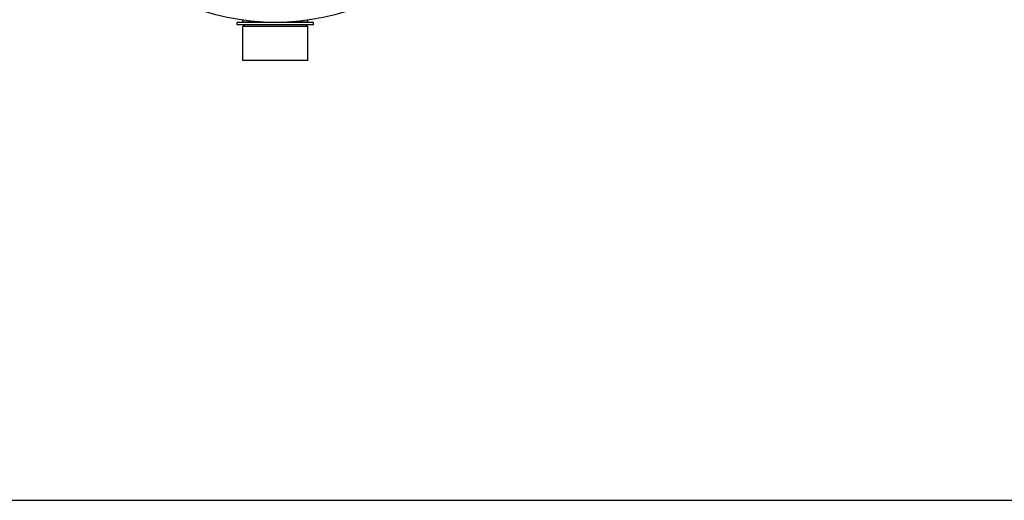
# Model space of a CAD drawing. Header units: millimetres. Extents: x 0 to 297, y 0 to 210.
# Tile 4 of 28: x 55 to 87, y 64 to 80. Entities that reach past the tile are written whole.
import ezdxf

# ---------------------------------------------------------------- set-up
doc = ezdxf.new("R2010")
doc.units = ezdxf.units.MM
doc.header["$LTSCALE"] = 16.335
doc.layers.get('0').update_dxf_attribs({"linetype": 'CONTINUOUS'})
doc.layers.add('01_GLOBAL', color=7, linetype='CONTINUOUS')

msp = doc.modelspace()

# ---------------------------------------------------------------- linework, layer by layer
at = {"color": 7, "linetype": 'Continuous'}
for p, q in [((61.972, 79.664), (61.972, 79.744)), ((64.432, 79.744), (61.972, 79.744)), ((64.432, 79.664), (61.972, 79.664)), ((62.147, 78.514), (62.152, 79.614)), ((62.152, 79.754), (62.152, 79.816)), ((62.152, 79.614), (62.202, 79.664)), ((64.252, 79.614), (62.152, 79.614)), ((64.252, 79.614), (64.202, 79.664)), ((64.252, 79.754), (64.252, 79.816)), ((64.257, 78.514), (64.252, 79.614)), ((64.432, 79.664), (64.432, 79.744)), ((64.257, 78.514), (62.147, 78.514)), ((53.131, 64.304), (148.913, 64.304))]:
    msp.add_line(p, q, dxfattribs=at)
at = {"color": 9, "linetype": 'Continuous'}
for p, q in [((62.817, 79.754), (62.152, 79.754)), ((64.252, 79.754), (63.587, 79.754))]:
    msp.add_line(p, q, dxfattribs=at)
at = {"color": 7, "linetype": 'Continuous'}
for centre, start, end in [((62.142, 79.754), 270, 360), ((64.262, 79.754), 180, 270)]:
    msp.add_arc(centre, 0.01, start, end, dxfattribs=at)
at = {"layer": '01_GLOBAL', "color": 7, "linetype": 'Continuous'}
msp.add_circle((63.202, 87.444), 7.7, dxfattribs=at)

doc.saveas('drawing.dxf')
